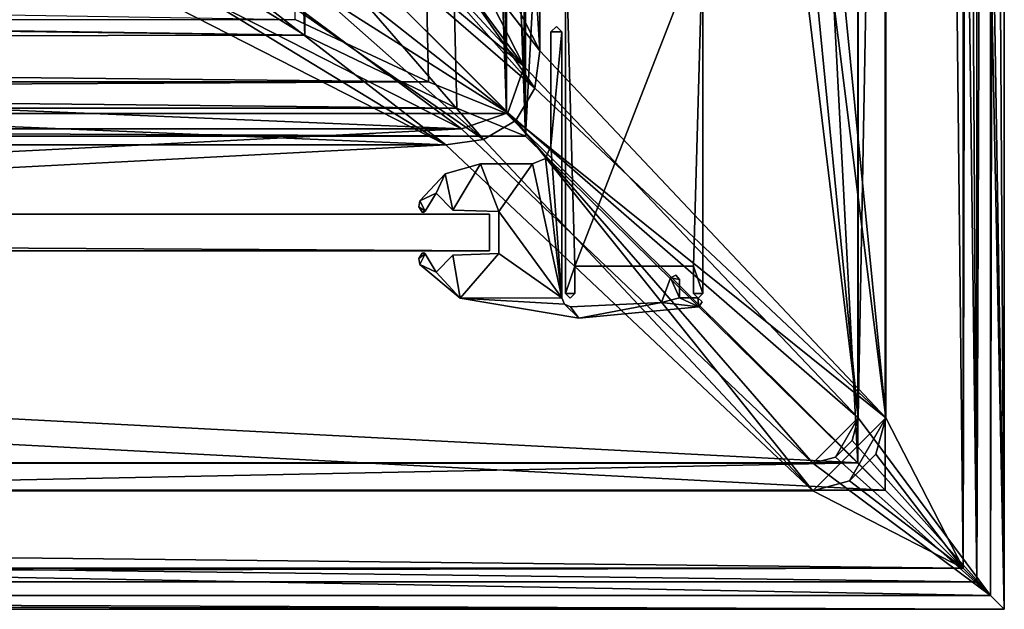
# Model space of a CAD drawing. Header units: metres. Extents: x 0 to 808, y -804 to 0.
# Tile 72 of 124: x 696 to 804, y -804 to -740. Entities that reach past the tile are written whole.
import ezdxf

# ---------------------------------------------------------------- set-up
doc = ezdxf.new("R2010")
doc.units = ezdxf.units.M

msp = doc.modelspace()

# ---------------------------------------------------------------- linework, layer by layer
at = {"layer": 'top01'}
for points in [[(54.761501, -764.853027, 164.559738), (54.761501, -760.853027, 164.559738), (747.761475, -764.853027, 164.559738)], [(54.761501, -760.853027, 164.559738), (747.761475, -760.853027, 164.559738), (747.761475, -764.853027, 164.559738)], [(747.761475, -760.853027, 2061.559814), (54.761501, -760.853027, 2061.559814), (747.761475, -764.853027, 2061.559814)], [(54.761501, -760.853027, 2061.559814), (54.761501, -764.853027, 2061.559814), (747.761475, -764.853027, 2061.559814)], [(747.761475, -760.853027, 2061.559814), (747.761475, -760.853027, 164.559738), (54.761501, -760.853027, 2061.559814)], [(747.761475, -760.853027, 164.559738), (54.761501, -760.853027, 164.559738), (54.761501, -760.853027, 2061.559814)], [(747.761475, -760.853027, 164.559738), (747.761475, -760.853027, 2061.559814), (747.761475, -764.853027, 164.559738)], [(747.761475, -760.853027, 2061.559814), (747.761475, -764.853027, 2061.559814), (747.761475, -764.853027, 164.559738)], [(54.761501, -764.853027, 2061.559814), (54.761501, -764.853027, 164.559738), (747.761475, -764.853027, 2061.559814)], [(54.761501, -764.853027, 164.559738), (747.761475, -764.853027, 164.559738), (747.761475, -764.853027, 2061.559814)]]:
    msp.add_3dface(points, dxfattribs=at)
at = {"layer": 'top0123'}
for points in [[(754.461487, -740.90564, 163.059692), (755.061401, -740.308044, 163.059738), (755.661499, -740.90564, 163.059692)], [(754.461487, -740.90564, 2063.059814), (755.061401, -740.308044, 2063.059814), (754.461487, -740.90564, 163.059692)], [(755.061401, -740.308044, 2063.059814), (755.061401, -740.308044, 163.059738), (754.461487, -740.90564, 163.059692)], [(755.661499, -740.90564, 2063.059814), (755.061401, -740.308044, 2063.059814), (754.461487, -740.90564, 2063.059814)], [(755.061401, -740.308044, 2063.059814), (755.661499, -740.90564, 2063.059814), (755.061401, -740.308044, 163.059738)], [(755.661499, -740.90564, 2063.059814), (755.661499, -740.90564, 163.059692), (755.061401, -740.308044, 163.059738)], [(754.461487, -740.90564, 163.059692), (755.661499, -740.90564, 163.059692), (754.461487, -753.353027, 163.059692)], [(755.661499, -740.90564, 163.059692), (755.661499, -769.976013, 163.059692), (754.461487, -753.353027, 163.059692)], [(754.461487, -753.353027, 2063.059814), (754.461487, -740.90564, 2063.059814), (754.461487, -753.353027, 163.059692)], [(754.461487, -740.90564, 2063.059814), (754.461487, -740.90564, 163.059692), (754.461487, -753.353027, 163.059692)], [(755.661499, -769.976013, 2063.059814), (755.661499, -740.90564, 2063.059814), (754.461487, -753.353027, 2063.059814)], [(754.461487, -753.353027, 2063.059814), (755.661499, -740.90564, 2063.059814), (754.461487, -740.90564, 2063.059814)], [(755.661499, -740.90564, 163.059692), (755.661499, -740.90564, 2063.059814), (755.661499, -769.976013, 163.059692)], [(755.661499, -740.90564, 2063.059814), (755.661499, -769.976013, 2063.059814), (755.661499, -769.976013, 163.059692)], [(754.461487, -753.353027, 163.059692), (755.661499, -769.976013, 163.059692), (753.873474, -754.764954, 163.059692)], [(753.873474, -754.764954, 2063.059814), (754.461487, -753.353027, 2063.059814), (753.873474, -754.764954, 163.059692)], [(754.461487, -753.353027, 2063.059814), (754.461487, -753.353027, 163.059692), (753.873474, -754.764954, 163.059692)], [(753.873474, -754.764954, 2063.059814), (755.661499, -769.976013, 2063.059814), (754.461487, -753.353027, 2063.059814)], [(742.895325, -756.436951, 163.059692), (746.771973, -755.353027, 163.059692), (743.756714, -760.385132, 163.059692)], [(742.895325, -756.436951, 2063.059814), (746.771973, -755.353027, 2063.059814), (742.895325, -756.436951, 163.059692)], [(746.771973, -755.353027, 2063.059814), (746.771973, -755.353027, 163.059692), (742.895325, -756.436951, 163.059692)], [(746.771973, -755.353027, 2063.059814), (742.895325, -756.436951, 2063.059814), (743.756714, -760.385132, 2063.059814)], [(743.756714, -760.385132, 163.059692), (746.771973, -755.353027, 163.059692), (748.761475, -760.559875, 163.059692)], [(746.771973, -755.353027, 2063.059814), (743.756714, -760.385132, 2063.059814), (748.761475, -760.559875, 2063.059814)], [(746.771973, -755.353027, 163.059692), (752.461487, -755.353027, 163.059692), (748.761475, -760.559875, 163.059692)], [(746.771973, -755.353027, 163.059692), (746.771973, -755.353027, 2063.059814), (752.461487, -755.353027, 163.059692)], [(746.771973, -755.353027, 2063.059814), (752.461487, -755.353027, 2063.059814), (752.461487, -755.353027, 163.059692)], [(752.461487, -755.353027, 2063.059814), (746.771973, -755.353027, 2063.059814), (748.761475, -760.559875, 2063.059814)], [(748.761475, -760.559875, 163.059692), (752.461487, -755.353027, 163.059692), (755.661499, -769.976013, 163.059692)], [(752.461487, -755.353027, 2063.059814), (748.761475, -760.559875, 2063.059814), (755.661499, -769.976013, 2063.059814)], [(755.661499, -769.976013, 163.059692), (752.461487, -755.353027, 163.059692), (753.873474, -754.764954, 163.059692)], [(752.461487, -755.353027, 2063.059814), (753.873474, -754.764954, 2063.059814), (752.461487, -755.353027, 163.059692)], [(753.873474, -754.764954, 2063.059814), (753.873474, -754.764954, 163.059692), (752.461487, -755.353027, 163.059692)], [(753.873474, -754.764954, 2063.059814), (752.461487, -755.353027, 2063.059814), (755.661499, -769.976013, 2063.059814)], [(740.13269, -759.364441, 163.059692), (742.895325, -756.436951, 163.059692), (741.9104, -758.538757, 163.059753)], [(740.13269, -759.364441, 2063.059814), (742.895325, -756.436951, 2063.059814), (740.13269, -759.364441, 163.059692)], [(742.895325, -756.436951, 2063.059814), (742.895325, -756.436951, 163.059692), (740.13269, -759.364441, 163.059692)], [(742.895325, -756.436951, 2063.059814), (740.13269, -759.364441, 2063.059814), (741.9104, -758.538757, 2063.059814)], [(741.9104, -758.538757, 163.059753), (742.895325, -756.436951, 163.059692), (743.756714, -760.385132, 163.059692)], [(742.895325, -756.436951, 2063.059814), (741.9104, -758.538757, 2063.059814), (743.756714, -760.385132, 2063.059814)], [(740.703308, -760.524658, 163.059692), (740.13269, -759.364441, 163.059692), (741.9104, -758.538757, 163.059753)], [(740.13269, -759.364441, 2063.059814), (740.703308, -760.524658, 2063.059814), (741.9104, -758.538757, 2063.059814)], [(741.9104, -758.538757, 2063.059814), (740.703308, -760.524658, 2063.059814), (741.9104, -758.538757, 163.059753)], [(740.703308, -760.524658, 2063.059814), (740.703308, -760.524658, 163.059692), (741.9104, -758.538757, 163.059753)], [(743.756714, -760.385132, 163.059692), (743.756714, -760.385132, 2063.059814), (741.9104, -758.538757, 163.059753)], [(743.756714, -760.385132, 2063.059814), (741.9104, -758.538757, 2063.059814), (741.9104, -758.538757, 163.059753)], [(740.039978, -760.032776, 163.059692), (740.13269, -759.364441, 163.059692), (740.703308, -760.524658, 163.059692)], [(740.039978, -760.032776, 2063.059814), (740.13269, -759.364441, 2063.059814), (740.039978, -760.032776, 163.059692)], [(740.13269, -759.364441, 2063.059814), (740.13269, -759.364441, 163.059692), (740.039978, -760.032776, 163.059692)], [(740.13269, -759.364441, 2063.059814), (740.039978, -760.032776, 2063.059814), (740.703308, -760.524658, 2063.059814)], [(740.391235, -760.608887, 163.059692), (740.039978, -760.032776, 163.059692), (740.703308, -760.524658, 163.059692)], [(740.391235, -760.608887, 2063.059814), (740.039978, -760.032776, 2063.059814), (740.391235, -760.608887, 163.059692)], [(740.039978, -760.032776, 2063.059814), (740.039978, -760.032776, 163.059692), (740.391235, -760.608887, 163.059692)], [(740.039978, -760.032776, 2063.059814), (740.391235, -760.608887, 2063.059814), (740.703308, -760.524658, 2063.059814)], [(740.703308, -760.524658, 163.059692), (740.568604, -760.645508, 163.059692), (740.391235, -760.608887, 163.059692)], [(740.703308, -760.524658, 2063.059814), (740.391235, -760.608887, 2063.059814), (740.568604, -760.645508, 2063.059814)], [(740.568604, -760.645508, 2063.059814), (740.391235, -760.608887, 2063.059814), (740.568604, -760.645508, 163.059692)], [(740.391235, -760.608887, 2063.059814), (740.391235, -760.608887, 163.059692), (740.568604, -760.645508, 163.059692)], [(740.703308, -760.524658, 2063.059814), (740.568604, -760.645508, 2063.059814), (740.703308, -760.524658, 163.059692)], [(740.568604, -760.645508, 2063.059814), (740.568604, -760.645508, 163.059692), (740.703308, -760.524658, 163.059692)], [(748.761475, -760.559875, 163.059692), (748.761475, -760.559875, 2063.059814), (743.756714, -760.385132, 163.059692)], [(748.761475, -760.559875, 2063.059814), (743.756714, -760.385132, 2063.059814), (743.756714, -760.385132, 163.059692)], [(755.661499, -769.976013, 163.059692), (748.761475, -765.146179, 163.059692), (748.761475, -760.559875, 163.059692)], [(748.761475, -765.146179, 2063.059814), (748.761475, -760.559875, 2063.059814), (748.761475, -765.146179, 163.059692)], [(748.761475, -760.559875, 2063.059814), (748.761475, -760.559875, 163.059692), (748.761475, -765.146179, 163.059692)], [(755.661499, -769.976013, 2063.059814), (748.761475, -760.559875, 2063.059814), (748.761475, -765.146179, 2063.059814)], [(740.039978, -765.673218, 163.059692), (740.391235, -765.097168, 163.059692), (740.703308, -765.181396, 163.059692)], [(740.039978, -765.673218, 2063.059814), (740.391235, -765.097168, 2063.059814), (740.039978, -765.673218, 163.059692)], [(740.391235, -765.097168, 2063.059814), (740.391235, -765.097168, 163.059692), (740.039978, -765.673218, 163.059692)], [(740.703308, -765.181396, 2063.059814), (740.391235, -765.097168, 2063.059814), (740.039978, -765.673218, 2063.059814)], [(740.039978, -765.673218, 163.059692), (740.703308, -765.181396, 163.059692), (740.13269, -766.341553, 163.059692)], [(740.13269, -766.341553, 2063.059814), (740.703308, -765.181396, 2063.059814), (740.039978, -765.673218, 2063.059814)], [(740.703308, -765.181396, 163.059692), (741.9104, -767.167297, 163.059692), (740.13269, -766.341553, 163.059692)], [(741.9104, -767.167297, 2063.059814), (740.703308, -765.181396, 2063.059814), (740.13269, -766.341553, 2063.059814)], [(740.391235, -765.097168, 163.059692), (740.568604, -765.060425, 163.059692), (740.703308, -765.181396, 163.059692)], [(740.391235, -765.097168, 2063.059814), (740.568604, -765.060425, 2063.059814), (740.391235, -765.097168, 163.059692)], [(740.568604, -765.060425, 2063.059814), (740.568604, -765.060425, 163.059692), (740.391235, -765.097168, 163.059692)], [(740.703308, -765.181396, 2063.059814), (740.568604, -765.060425, 2063.059814), (740.391235, -765.097168, 2063.059814)], [(740.568604, -765.060425, 2063.059814), (740.703308, -765.181396, 2063.059814), (740.568604, -765.060425, 163.059692)], [(740.703308, -765.181396, 2063.059814), (740.703308, -765.181396, 163.059692), (740.568604, -765.060425, 163.059692)], [(740.703308, -765.181396, 2063.059814), (741.9104, -767.167297, 2063.059814), (740.703308, -765.181396, 163.059692)], [(741.9104, -767.167297, 2063.059814), (741.9104, -767.167297, 163.059692), (740.703308, -765.181396, 163.059692)], [(741.9104, -767.167297, 163.059692), (743.756714, -765.320923, 163.059692), (744.555969, -770.018188, 163.059692)], [(741.9104, -767.167297, 163.059692), (741.9104, -767.167297, 2063.059814), (743.756714, -765.320923, 163.059692)], [(741.9104, -767.167297, 2063.059814), (743.756714, -765.320923, 2063.059814), (743.756714, -765.320923, 163.059692)], [(744.555969, -770.018188, 2063.059814), (743.756714, -765.320923, 2063.059814), (741.9104, -767.167297, 2063.059814)], [(744.555969, -770.018188, 163.059692), (743.756714, -765.320923, 163.059692), (748.761475, -765.146179, 163.059692)], [(743.756714, -765.320923, 163.059692), (743.756714, -765.320923, 2063.059814), (748.761475, -765.146179, 163.059692)], [(743.756714, -765.320923, 2063.059814), (748.761475, -765.146179, 2063.059814), (748.761475, -765.146179, 163.059692)], [(748.761475, -765.146179, 2063.059814), (743.756714, -765.320923, 2063.059814), (744.555969, -770.018188, 2063.059814)], [(744.555969, -770.018188, 163.059692), (748.761475, -765.146179, 163.059692), (755.661499, -769.976013, 163.059692)], [(755.661499, -769.976013, 2063.059814), (748.761475, -765.146179, 2063.059814), (744.555969, -770.018188, 2063.059814)], [(740.13269, -766.341553, 2063.059814), (740.039978, -765.673218, 2063.059814), (740.13269, -766.341553, 163.059692)], [(740.039978, -765.673218, 2063.059814), (740.039978, -765.673218, 163.059692), (740.13269, -766.341553, 163.059692)], [(740.13269, -766.341553, 163.059692), (741.9104, -767.167297, 163.059692), (744.555969, -770.018188, 163.059692)], [(744.555969, -770.018188, 2063.059814), (740.13269, -766.341553, 2063.059814), (744.555969, -770.018188, 163.059692)], [(740.13269, -766.341553, 2063.059814), (740.13269, -766.341553, 163.059692), (744.555969, -770.018188, 163.059692)], [(744.555969, -770.018188, 2063.059814), (741.9104, -767.167297, 2063.059814), (740.13269, -766.341553, 2063.059814)], [(767.548096, -767.811523, 163.059692), (768.104553, -767.491394, 163.059692), (768.517944, -767.982483, 163.059692)], [(767.548096, -767.811523, 2063.059814), (768.104553, -767.491394, 2063.059814), (767.548096, -767.811523, 163.059692)], [(768.104553, -767.491394, 2063.059814), (768.104553, -767.491394, 163.059692), (767.548096, -767.811523, 163.059692)], [(767.548096, -767.811523, 2063.059814), (768.517944, -767.982483, 2063.059814), (768.104553, -767.491394, 2063.059814)], [(768.104553, -767.491394, 2063.059814), (768.517944, -767.982483, 2063.059814), (768.104553, -767.491394, 163.059692)], [(768.517944, -767.982483, 2063.059814), (768.517944, -767.982483, 163.059692), (768.104553, -767.491394, 163.059692)], [(766.565674, -770.510925, 163.059692), (767.548096, -767.811523, 163.059692), (768.517944, -769.982483, 163.059692)], [(766.565674, -770.510925, 163.059692), (766.565674, -770.510925, 2063.059814), (767.548096, -767.811523, 163.059692)], [(766.565674, -770.510925, 2063.059814), (767.548096, -767.811523, 2063.059814), (767.548096, -767.811523, 163.059692)], [(766.565674, -770.510925, 2063.059814), (768.517944, -769.982483, 2063.059814), (767.548096, -767.811523, 2063.059814)], [(768.517944, -769.982483, 163.059692), (767.548096, -767.811523, 163.059692), (768.517944, -767.982483, 163.059692)], [(768.517944, -769.982483, 2063.059814), (768.517944, -767.982483, 2063.059814), (767.548096, -767.811523, 2063.059814)], [(768.517944, -767.982483, 163.059692), (768.517944, -767.982483, 2063.059814), (768.517944, -769.982483, 163.059692)], [(768.517944, -767.982483, 2063.059814), (768.517944, -769.982483, 2063.059814), (768.517944, -769.982483, 163.059692)], [(755.936096, -770.661987, 163.059692), (744.555969, -770.018188, 163.059692), (755.661499, -769.976013, 163.059692)], [(755.661499, -769.976013, 2063.059814), (744.555969, -770.018188, 2063.059814), (755.936096, -770.661987, 2063.059814)], [(757.53418, -772.216858, 163.059692), (744.555969, -770.018188, 163.059692), (755.936096, -770.661987, 163.059692)], [(757.53418, -772.216858, 2063.059814), (744.555969, -770.018188, 2063.059814), (757.53418, -772.216858, 163.059692)], [(744.555969, -770.018188, 2063.059814), (744.555969, -770.018188, 163.059692), (757.53418, -772.216858, 163.059692)], [(744.555969, -770.018188, 2063.059814), (757.53418, -772.216858, 2063.059814), (755.936096, -770.661987, 2063.059814)], [(755.661499, -769.976013, 2063.059814), (755.936096, -770.661987, 2063.059814), (755.661499, -769.976013, 163.059692)], [(755.936096, -770.661987, 2063.059814), (755.936096, -770.661987, 163.059692), (755.661499, -769.976013, 163.059692)], [(756.605652, -770.974426, 163.059692), (757.53418, -772.216858, 163.059692), (755.936096, -770.661987, 163.059692)], [(755.936096, -770.661987, 2063.059814), (756.605652, -770.974426, 2063.059814), (755.936096, -770.661987, 163.059692)], [(756.605652, -770.974426, 2063.059814), (756.605652, -770.974426, 163.059692), (755.936096, -770.661987, 163.059692)], [(755.936096, -770.661987, 2063.059814), (757.53418, -772.216858, 2063.059814), (756.605652, -770.974426, 2063.059814)], [(756.605652, -770.974426, 163.059692), (766.565674, -770.510925, 163.059692), (757.53418, -772.216858, 163.059692)], [(756.605652, -770.974426, 2063.059814), (766.565674, -770.510925, 2063.059814), (756.605652, -770.974426, 163.059692)], [(766.565674, -770.510925, 2063.059814), (766.565674, -770.510925, 163.059692), (756.605652, -770.974426, 163.059692)], [(757.53418, -772.216858, 2063.059814), (766.565674, -770.510925, 2063.059814), (756.605652, -770.974426, 2063.059814)], [(766.565674, -770.510925, 163.059692), (770.636658, -770.9552, 163.059692), (757.53418, -772.216858, 163.059692)], [(757.53418, -772.216858, 2063.059814), (770.636658, -770.9552, 2063.059814), (766.565674, -770.510925, 2063.059814)], [(770.636658, -770.9552, 163.059692), (766.565674, -770.510925, 163.059692), (768.517944, -769.982483, 163.059692)], [(770.636658, -770.9552, 2063.059814), (768.517944, -769.982483, 2063.059814), (766.565674, -770.510925, 2063.059814)], [(768.517944, -769.982483, 163.059692), (770.525208, -769.982483, 163.059692), (770.636658, -770.9552, 163.059692)], [(768.517944, -769.982483, 163.059692), (768.517944, -769.982483, 2063.059814), (770.525208, -769.982483, 163.059692)], [(768.517944, -769.982483, 2063.059814), (770.525208, -769.982483, 2063.059814), (770.525208, -769.982483, 163.059692)], [(770.525208, -769.982483, 2063.059814), (768.517944, -769.982483, 2063.059814), (770.636658, -770.9552, 2063.059814)], [(770.525208, -769.982483, 163.059692), (771.013245, -770.41925, 163.059692), (770.636658, -770.9552, 163.059692)], [(770.525208, -769.982483, 2063.059814), (771.013245, -770.41925, 2063.059814), (770.525208, -769.982483, 163.059692)], [(771.013245, -770.41925, 2063.059814), (771.013245, -770.41925, 163.059692), (770.525208, -769.982483, 163.059692)], [(771.013245, -770.41925, 2063.059814), (770.525208, -769.982483, 2063.059814), (770.636658, -770.9552, 2063.059814)], [(771.013245, -770.41925, 2063.059814), (770.636658, -770.9552, 2063.059814), (771.013245, -770.41925, 163.059692)], [(770.636658, -770.9552, 2063.059814), (770.636658, -770.9552, 163.059692), (771.013245, -770.41925, 163.059692)], [(770.636658, -770.9552, 2063.059814), (757.53418, -772.216858, 2063.059814), (770.636658, -770.9552, 163.059692)], [(757.53418, -772.216858, 2063.059814), (757.53418, -772.216858, 163.059692), (770.636658, -770.9552, 163.059692)]]:
    msp.add_3dface(points, dxfattribs=at)
at = {"layer": 'top012345'}
for points in [[(771.065674, -730.510925, 2063.059814), (756.059204, -729.548096, 2063.059814), (757.065674, -766.510925, 2063.059814)], [(756.059204, -729.548096, 2063.059814), (756.06604, -769.522339, 2063.059814), (757.065674, -766.510925, 2063.059814)], [(756.06604, -769.522339, 164.346115), (756.06604, -769.522339, 2063.059814), (756.059204, -729.548096, 164.346115)], [(756.06604, -769.522339, 2063.059814), (756.059204, -729.548096, 2063.059814), (756.059204, -729.548096, 164.346115)], [(771.065674, -730.510925, 164.346115), (757.065674, -766.510925, 164.346115), (756.059204, -729.548096, 164.346115)], [(757.065674, -766.510925, 164.346115), (756.06604, -769.522339, 164.346115), (756.059204, -729.548096, 164.346115)], [(757.065674, -766.510925, 2063.059814), (770.065674, -766.510925, 2063.059814), (771.065674, -730.510925, 2063.059814)], [(770.065674, -766.510925, 164.346115), (757.065674, -766.510925, 164.346115), (771.065674, -730.510925, 164.346115)], [(770.065674, -766.510925, 2063.059814), (771.065674, -769.504639, 2063.059814), (771.065674, -730.510925, 2063.059814)], [(771.065674, -769.504639, 164.346115), (770.065674, -766.510925, 164.346115), (771.065674, -730.510925, 164.346115)], [(771.065674, -769.504639, 2063.059814), (771.065674, -769.504639, 164.346115), (771.065674, -730.510925, 2063.059814)], [(771.065674, -769.504639, 164.346115), (771.065674, -730.510925, 164.346115), (771.065674, -730.510925, 2063.059814)], [(757.065674, -766.510925, 2063.059814), (756.06604, -769.522339, 2063.059814), (757.065674, -769.504639, 2063.059814)], [(757.065674, -766.510925, 164.346115), (757.065674, -769.504639, 164.346115), (756.06604, -769.522339, 164.346115)], [(770.065674, -766.510925, 2063.059814), (757.065674, -766.510925, 2063.059814), (770.065674, -766.510925, 164.346115)], [(757.065674, -766.510925, 2063.059814), (757.065674, -766.510925, 164.346115), (770.065674, -766.510925, 164.346115)], [(757.065674, -769.504639, 2063.059814), (757.065674, -769.504639, 164.346115), (757.065674, -766.510925, 2063.059814)], [(757.065674, -769.504639, 164.346115), (757.065674, -766.510925, 164.346115), (757.065674, -766.510925, 2063.059814)], [(770.065674, -766.510925, 2063.059814), (770.065674, -769.516235, 2063.059814), (771.065674, -769.504639, 2063.059814)], [(770.065674, -766.510925, 164.346115), (770.065674, -769.516235, 164.346115), (770.065674, -766.510925, 2063.059814)], [(770.065674, -769.516235, 164.346115), (770.065674, -769.516235, 2063.059814), (770.065674, -766.510925, 2063.059814)], [(770.065674, -769.516235, 164.346115), (770.065674, -766.510925, 164.346115), (771.065674, -769.504639, 164.346115)], [(756.06604, -769.522339, 2063.059814), (756.571899, -770.008667, 2063.059814), (757.065674, -769.504639, 2063.059814)], [(757.065674, -769.504639, 164.346115), (756.571899, -770.008667, 164.346115), (756.06604, -769.522339, 164.346115)], [(756.571899, -770.008667, 2063.059814), (756.06604, -769.522339, 2063.059814), (756.571899, -770.008667, 164.346115)], [(756.06604, -769.522339, 2063.059814), (756.06604, -769.522339, 164.346115), (756.571899, -770.008667, 164.346115)], [(757.065674, -769.504639, 2063.059814), (756.571899, -770.008667, 2063.059814), (757.065674, -769.504639, 164.346115)], [(756.571899, -770.008667, 2063.059814), (756.571899, -770.008667, 164.346115), (757.065674, -769.504639, 164.346115)], [(770.065674, -769.516235, 2063.059814), (770.569641, -770.008728, 2063.059814), (771.065674, -769.504639, 2063.059814)], [(770.569641, -770.008728, 164.346115), (770.065674, -769.516235, 164.346115), (771.065674, -769.504639, 164.346115)], [(770.065674, -769.516235, 164.346115), (770.569641, -770.008728, 164.346115), (770.065674, -769.516235, 2063.059814)], [(770.569641, -770.008728, 164.346115), (770.569641, -770.008728, 2063.059814), (770.065674, -769.516235, 2063.059814)], [(770.569641, -770.008728, 164.346115), (771.065674, -769.504639, 164.346115), (770.569641, -770.008728, 2063.059814)], [(771.065674, -769.504639, 164.346115), (771.065674, -769.504639, 2063.059814), (770.569641, -770.008728, 2063.059814)]]:
    msp.add_3dface(points, dxfattribs=at)
at = {"layer": 'top0123458'}
for points in [[(788.070801, -20.921553, 175), (788.070801, -783.110718, 175), (802.504944, -1.527202, 175)], [(802.504944, -1.527202, 175), (788.070801, -783.110718, 175), (802.504944, -802.505432, 175)], [(802.897644, -187.016327, 130), (802.504944, -1.527202, 175), (802.504944, -802.505432, 175)], [(799.531006, -799.531494, 172), (791.070801, -20.921553, 172), (799.531006, -4.501135, 172)], [(799.531006, -4.501135, 172), (799.897583, -187.016327, 130), (799.531006, -799.531494, 172)], [(788.070801, -783.110718, 163.059708), (788.070801, -20.921553, 163.059708), (750.742554, -402.016144, 163.059708)], [(791.070801, -783.110718, 160.059708), (753.259888, -402.016144, 160.059708), (791.070801, -20.921553, 160.059708)], [(788.070801, -783.110718, 175), (788.070801, -20.921553, 175), (788.070801, -783.110718, 163.059708)], [(788.070801, -20.921553, 175), (788.070801, -20.921553, 163.059708), (788.070801, -783.110718, 163.059708)], [(791.070801, -783.110718, 172), (791.070801, -20.921553, 172), (799.531006, -799.531494, 172)], [(791.070801, -783.110718, 160.059708), (791.070801, -20.921553, 160.059708), (791.070801, -783.110718, 172)], [(791.070801, -20.921553, 160.059708), (791.070801, -20.921553, 172), (791.070801, -783.110718, 172)], [(799.897583, -187.016327, 130), (799.897583, -617.016296, 130), (799.531006, -799.531494, 172)], [(802.897644, -617.016296, 130), (802.897644, -187.016327, 130), (802.504944, -802.505432, 175)], [(751.527832, -481.548889, 163.059708), (788.070801, -783.110718, 163.059708), (750.742554, -402.016144, 163.059708)], [(753.259888, -481.548889, 160.059708), (753.259888, -402.016144, 160.059708), (791.070801, -783.110718, 160.059708)], [(735.750671, -481.548889, 135.73291), (719.43042, -681.794006, 107.465355), (751.527832, -744.686584, 163.059708)], [(753.259888, -742.989685, 160.059708), (721.144897, -680.062683, 104.434975), (737.202393, -481.548889, 132.24733)], [(751.527832, -481.548889, 163.059708), (735.750671, -481.548889, 135.73291), (751.527832, -744.686584, 163.059708)], [(753.259888, -481.548889, 160.059708), (753.259888, -742.989685, 160.059708), (737.202393, -481.548889, 132.24733)], [(788.070801, -783.110718, 163.059708), (751.527832, -481.548889, 163.059708), (751.527832, -744.686584, 163.059708)], [(753.259888, -742.989685, 160.059708), (753.259888, -481.548889, 160.059708), (791.070801, -783.110718, 160.059708)], [(799.531006, -799.531494, 172), (799.897583, -617.016296, 130), (801.032043, -801.032532)], [(799.897583, -617.016296, 130), (801.032043, -617.016296), (801.032043, -801.032532)], [(801.032043, -801.032532), (801.032043, -617.016296), (804.032166, -804.032654)], [(804.032166, -804.032654), (801.032043, -617.016296), (804.032166, -617.016296)], [(802.897644, -617.016296, 130), (802.504944, -802.505432, 175), (804.032166, -804.032654)], [(804.032166, -617.016296), (802.897644, -617.016296, 130), (804.032166, -804.032654)], [(721.144897, -680.062683, 104.434975), (753.259888, -742.989685, 160.059708), (718.446899, -697.861633, 104.482063)], [(719.43042, -681.794006, 107.465355), (716.962402, -698.049805, 107.508438), (751.527832, -744.686584, 163.059708)], [(716.962402, -698.049805, 107.508438), (714.05719, -704.344666, 107.559143), (751.527832, -744.686584, 163.059708)], [(718.446899, -697.861633, 104.482063), (752.694397, -747.079041, 160.059708), (715.285767, -704.713806, 104.537247)], [(753.259888, -742.989685, 160.059708), (752.694397, -747.079041, 160.059708), (718.446899, -697.861633, 104.482063)], [(751.527832, -744.686584, 163.059708), (714.05719, -704.344666, 107.559143), (709.843262, -709.844727, 107.632698)], [(752.694397, -747.079041, 160.059708), (710.69989, -710.700867, 104.617294), (715.285767, -704.713806, 104.537247)], [(709.843262, -709.844727, 107.632698), (704.503906, -714.151245, 107.725899), (749.748352, -749.748779, 163.059708)], [(751.527832, -744.686584, 163.059708), (709.843262, -709.844727, 107.632698), (749.748352, -749.748779, 163.059708)], [(710.69989, -710.700867, 104.617294), (747.078125, -752.694885, 160.059708), (704.933777, -715.358765, 104.717941)], [(752.694397, -747.079041, 160.059708), (750.615662, -750.616333, 160.059708), (710.69989, -710.700867, 104.617294)], [(750.615662, -750.616333, 160.059708), (747.078125, -752.694885, 160.059708), (710.69989, -710.700867, 104.617294)], [(749.748352, -749.748779, 163.059708), (704.503906, -714.151245, 107.725899), (698.337219, -717.163208, 107.833542)], [(747.078125, -752.694885, 160.059708), (698.277283, -718.627502, 104.834129), (704.933777, -715.358765, 104.717941)], [(682.522278, -719.802856, 108.109589), (744.686096, -751.52832, 163.059708), (698.337219, -717.163208, 107.833542)], [(744.686096, -751.52832, 163.059708), (749.748352, -749.748779, 163.059708), (698.337219, -717.163208, 107.833542)], [(742.989197, -753.260376, 160.059708), (689.696411, -720.838501, 104.98391), (698.277283, -718.627502, 104.834129)], [(747.078125, -752.694885, 160.059708), (742.989197, -753.260376, 160.059708), (698.277283, -718.627502, 104.834129)], [(682.522278, -719.802856, 108.109589), (118.575203, -725.486145, 117.953323), (744.686096, -751.52832, 163.059708)], [(742.989197, -753.260376, 160.059708), (680.857727, -721.551392, 105.138191), (689.696411, -720.838501, 104.98391)], [(120.582596, -727.197693, 114.917824), (680.857727, -721.551392, 105.138191), (742.989197, -753.260376, 160.059708)], [(118.575203, -725.486145, 117.953323), (59.607479, -751.52832, 163.059708), (744.686096, -751.52832, 163.059708)], [(61.568432, -753.260376, 160.059708), (120.582596, -727.197693, 114.917824), (742.989197, -753.260376, 160.059708)], [(752.694397, -747.079041, 160.059708), (753.259888, -742.989685, 160.059708), (791.070801, -783.110718, 160.059708)], [(749.748352, -749.748779, 163.059708), (788.070801, -783.110718, 163.059708), (751.527832, -744.686584, 163.059708)], [(750.615662, -750.616333, 160.059708), (752.694397, -747.079041, 160.059708), (791.070801, -783.110718, 160.059708)], [(744.686096, -751.52832, 163.059708), (783.110596, -788.071289, 163.059708), (749.748352, -749.748779, 163.059708)], [(783.110596, -788.071289, 163.059708), (788.070801, -783.110718, 163.059708), (749.748352, -749.748779, 163.059708)], [(783.110596, -791.071289, 160.059708), (747.078125, -752.694885, 160.059708), (750.615662, -750.616333, 160.059708)], [(791.070801, -783.110718, 160.059708), (783.110596, -791.071289, 160.059708), (750.615662, -750.616333, 160.059708)], [(59.607479, -751.52832, 163.059708), (20.921553, -788.070923, 163.059708), (744.686096, -751.52832, 163.059708)], [(20.921553, -788.070923, 163.059708), (783.110596, -788.071289, 163.059708), (744.686096, -751.52832, 163.059708)], [(783.110596, -791.071289, 160.059708), (20.921553, -791.071289, 160.059708), (742.989197, -753.260376, 160.059708)], [(742.989197, -753.260376, 160.059708), (20.921553, -791.071289, 160.059708), (61.568432, -753.260376, 160.059708)], [(747.078125, -752.694885, 160.059708), (783.110596, -791.071289, 160.059708), (742.989197, -753.260376, 160.059708)], [(783.110596, -788.071289, 163.059708), (785.590698, -787.406372, 163.059708), (788.070801, -783.110718, 163.059708)], [(787.090698, -790.004456, 160.059708), (783.110596, -791.071289, 160.059708), (791.070801, -783.110718, 160.059708)], [(785.590698, -787.406372, 163.059708), (787.40625, -785.59082, 163.059708), (788.070801, -783.110718, 163.059708)], [(790.004333, -787.09082, 160.059708), (787.090698, -790.004456, 160.059708), (791.070801, -783.110718, 160.059708)], [(788.070801, -783.110718, 175), (787.40625, -785.59082, 175), (802.504944, -802.505432, 175)], [(788.070801, -783.110718, 175), (788.070801, -783.110718, 163.059708), (787.40625, -785.59082, 175)], [(788.070801, -783.110718, 163.059708), (787.40625, -785.59082, 163.059708), (787.40625, -785.59082, 175)], [(790.004333, -787.09082, 172), (791.070801, -783.110718, 172), (799.531006, -799.531494, 172)], [(790.004333, -787.09082, 160.059708), (791.070801, -783.110718, 160.059708), (790.004333, -787.09082, 172)], [(791.070801, -783.110718, 160.059708), (791.070801, -783.110718, 172), (790.004333, -787.09082, 172)], [(802.504944, -802.505432, 175), (787.40625, -785.59082, 175), (785.590698, -787.406372, 175)], [(785.590698, -787.406372, 163.059708), (785.590698, -787.406372, 175), (787.40625, -785.59082, 175)], [(787.40625, -785.59082, 175), (787.40625, -785.59082, 163.059708), (785.590698, -787.406372, 163.059708)], [(785.590698, -787.406372, 175), (783.110596, -788.071289, 175), (802.504944, -802.505432, 175)], [(783.110596, -788.071289, 163.059708), (783.110596, -788.071289, 175), (785.590698, -787.406372, 163.059708)], [(783.110596, -788.071289, 175), (785.590698, -787.406372, 175), (785.590698, -787.406372, 163.059708)], [(787.090698, -790.004456, 172), (790.004333, -787.09082, 172), (799.531006, -799.531494, 172)], [(787.090698, -790.004456, 160.059708), (790.004333, -787.09082, 160.059708), (787.090698, -790.004456, 172)], [(790.004333, -787.09082, 160.059708), (790.004333, -787.09082, 172), (787.090698, -790.004456, 172)], [(802.504944, -802.505432, 175), (20.921553, -788.070923, 175), (1.527202, -802.505432, 175)], [(783.110596, -788.071289, 175), (20.921553, -788.070923, 175), (802.504944, -802.505432, 175)], [(783.110596, -788.071289, 175), (783.110596, -788.071289, 163.059708), (20.921553, -788.070923, 175)], [(783.110596, -788.071289, 163.059708), (20.921553, -788.070923, 163.059708), (20.921553, -788.070923, 175)], [(799.531006, -799.531494, 172), (783.110596, -791.071289, 172), (787.090698, -790.004456, 172)], [(783.110596, -791.071289, 160.059708), (787.090698, -790.004456, 160.059708), (783.110596, -791.071289, 172)], [(787.090698, -790.004456, 160.059708), (787.090698, -790.004456, 172), (783.110596, -791.071289, 172)], [(4.501135, -799.531494, 172), (20.921553, -791.071289, 172), (799.531006, -799.531494, 172)], [(20.921553, -791.071289, 172), (783.110596, -791.071289, 172), (799.531006, -799.531494, 172)], [(20.921553, -791.071289, 172), (20.921553, -791.071289, 160.059708), (783.110596, -791.071289, 172)], [(20.921553, -791.071289, 160.059708), (783.110596, -791.071289, 160.059708), (783.110596, -791.071289, 172)], [(801.032043, -801.032532), (3.000114, -801.032532), (799.531006, -799.531494, 172)], [(3.000114, -801.032532), (4.501135, -799.531494, 172), (799.531006, -799.531494, 172)], [(3.000114, -801.032532), (804.032166, -804.032654), (0, -804.032654)], [(3.000114, -801.032532), (801.032043, -801.032532), (804.032166, -804.032654)], [(0, -804.032654), (804.032166, -804.032654), (1.527202, -802.505432, 175)], [(804.032166, -804.032654), (802.504944, -802.505432, 175), (1.527202, -802.505432, 175)]]:
    msp.add_3dface(points, dxfattribs=at)
at = {"layer": 'top0123459'}
for points in [[(804.016113, -804.016357, 2051), (788.016113, -16.016327, 2051), (804.016113, -0.016327, 2051)], [(801.016113, -3.016327, 2111.02002), (801.016113, -801.016357, 2111.02002), (804.016113, -0.016327, 2111.02002)], [(801.016113, -801.016357, 2111.02002), (804.016113, -804.016357, 2111.02002), (804.016113, -0.016327, 2111.02002)], [(804.016113, -804.016357, 2051), (804.016113, -0.016327, 2051), (804.016113, -804.016357, 2111.02002)], [(804.016113, -0.016327, 2051), (804.016113, -0.016327, 2111.02002), (804.016113, -804.016357, 2111.02002)], [(801.016113, -801.016357, 2053.855957), (801.016113, -3.016327, 2053.855957), (791.016113, -13.016327, 2053.855957)], [(801.016113, -3.016327, 2053.855957), (801.016113, -801.016357, 2053.855957), (801.016113, -3.016327, 2111.02002)], [(801.016113, -801.016357, 2053.855957), (801.016113, -801.016357, 2111.02002), (801.016113, -3.016327, 2111.02002)], [(751.684326, -51.714348, 2065.280029), (751.684326, -752.318298, 2065.280029), (791.016113, -13.016327, 2065.280029)], [(791.016113, -13.016327, 2065.280029), (751.684326, -752.318298, 2065.280029), (791.016113, -791.016357, 2065.280029)], [(801.016113, -801.016357, 2053.855957), (791.016113, -13.016327, 2053.855957), (791.016113, -791.016357, 2053.855957)], [(791.016113, -13.016327, 2065.280029), (791.016113, -791.016357, 2065.280029), (791.016113, -13.016327, 2053.855957)], [(791.016113, -791.016357, 2065.280029), (791.016113, -791.016357, 2053.855957), (791.016113, -13.016327, 2053.855957)], [(788.016113, -788.016357, 2063.023926), (749.625977, -54.185204, 2063.023926), (788.016113, -16.016327, 2063.023926)], [(788.016113, -788.016357, 2051), (788.016113, -16.016327, 2051), (804.016113, -804.016357, 2051)], [(788.016113, -788.016357, 2063.023926), (788.016113, -16.016327, 2063.023926), (788.016113, -788.016357, 2051)], [(788.016113, -16.016327, 2063.023926), (788.016113, -16.016327, 2051), (788.016113, -788.016357, 2051)], [(751.684326, -51.714348, 2065.280029), (744.18219, -54.775112, 2076.154541), (751.684326, -752.318298, 2065.280029)], [(744.18219, -54.775112, 2076.154541), (727.559265, -62.761993, 2097.011963), (751.684326, -752.318298, 2065.280029)], [(749.625977, -54.185204, 2063.023926), (749.625977, -749.847473, 2063.023926), (741.070984, -57.67289, 2075.415527)], [(749.625977, -749.847473, 2063.023926), (749.625977, -54.185204, 2063.023926), (788.016113, -788.016357, 2063.023926)], [(749.625977, -749.847473, 2063.023926), (726.523193, -64.483292, 2093.723389), (741.070984, -57.67289, 2075.415527)], [(727.559265, -62.761993, 2097.011963), (713.466736, -71.481468, 2112.022461), (727.559265, -741.270691, 2097.011963)], [(751.684326, -752.318298, 2065.280029), (727.559265, -62.761993, 2097.011963), (744.18219, -749.257568, 2076.154541)], [(727.559265, -62.761993, 2097.011963), (727.559265, -741.270691, 2097.011963), (744.18219, -749.257568, 2076.154541)], [(749.625977, -749.847473, 2063.023926), (741.070984, -746.359741, 2075.415527), (726.523193, -64.483292, 2093.723389)], [(741.070984, -746.359741, 2075.415527), (726.523193, -739.549377, 2093.723389), (726.523193, -64.483292, 2093.723389)], [(713.466736, -71.481468, 2112.022461), (698.934387, -82.023651, 2125.519043), (727.559265, -741.270691, 2097.011963)], [(727.559265, -741.270691, 2097.011963), (698.934387, -82.023651, 2125.519043), (713.466736, -732.551208, 2112.022461)], [(726.523193, -739.549377, 2093.723389), (84.936157, -739.612183, 2093.589355), (111.085014, -729.658325, 2111.02002)], [(108.399345, -732.077698, 2112.716309), (105.854675, -733.223572, 2111.02002), (727.559265, -741.270691, 2097.011963)], [(108.399345, -732.077698, 2112.716309), (727.559265, -741.270691, 2097.011963), (713.466736, -732.551208, 2112.022461)], [(105.854675, -733.223572, 2111.02002), (81.416359, -742.362793, 2094.729492), (727.559265, -741.270691, 2097.011963)], [(741.070984, -746.359741, 2075.415527), (57.672646, -746.359741, 2075.415527), (84.936157, -739.612183, 2093.589355)], [(726.523193, -739.549377, 2093.723389), (741.070984, -746.359741, 2075.415527), (84.936157, -739.612183, 2093.589355)], [(727.559265, -741.270691, 2097.011963), (81.416359, -742.362793, 2094.729492), (744.18219, -749.257568, 2076.154541)], [(81.416359, -742.362793, 2094.729492), (54.774872, -749.257568, 2076.154541), (744.18219, -749.257568, 2076.154541)], [(749.625977, -749.847473, 2063.023926), (54.184959, -749.847473, 2063.023926), (741.070984, -746.359741, 2075.415527)], [(54.184959, -749.847473, 2063.023926), (57.672646, -746.359741, 2075.415527), (741.070984, -746.359741, 2075.415527)], [(16.016085, -788.016357, 2063.023926), (54.184959, -749.847473, 2063.023926), (788.016113, -788.016357, 2063.023926)], [(54.774872, -749.257568, 2076.154541), (51.714104, -752.318298, 2065.280029), (751.684326, -752.318298, 2065.280029)], [(54.184959, -749.847473, 2063.023926), (749.625977, -749.847473, 2063.023926), (788.016113, -788.016357, 2063.023926)], [(744.18219, -749.257568, 2076.154541), (54.774872, -749.257568, 2076.154541), (751.684326, -752.318298, 2065.280029)], [(791.016113, -791.016357, 2065.280029), (51.714104, -752.318298, 2065.280029), (13.016086, -791.016357, 2065.280029)], [(751.684326, -752.318298, 2065.280029), (51.714104, -752.318298, 2065.280029), (791.016113, -791.016357, 2065.280029)], [(16.016085, -788.016357, 2051), (788.016113, -788.016357, 2051), (0.016085, -804.016357, 2051)], [(0.016085, -804.016357, 2051), (788.016113, -788.016357, 2051), (804.016113, -804.016357, 2051)], [(16.016085, -788.016357, 2051), (16.016085, -788.016357, 2063.023926), (788.016113, -788.016357, 2051)], [(16.016085, -788.016357, 2063.023926), (788.016113, -788.016357, 2063.023926), (788.016113, -788.016357, 2051)], [(3.016085, -801.016357, 2053.855957), (801.016113, -801.016357, 2053.855957), (13.016086, -791.016357, 2053.855957)], [(13.016086, -791.016357, 2053.855957), (801.016113, -801.016357, 2053.855957), (791.016113, -791.016357, 2053.855957)], [(13.016086, -791.016357, 2065.280029), (13.016086, -791.016357, 2053.855957), (791.016113, -791.016357, 2065.280029)], [(13.016086, -791.016357, 2053.855957), (791.016113, -791.016357, 2053.855957), (791.016113, -791.016357, 2065.280029)], [(0.016085, -804.016357, 2111.02002), (804.016113, -804.016357, 2111.02002), (3.016085, -801.016357, 2111.02002)], [(804.016113, -804.016357, 2111.02002), (801.016113, -801.016357, 2111.02002), (3.016085, -801.016357, 2111.02002)], [(3.016085, -801.016357, 2053.855957), (3.016085, -801.016357, 2111.02002), (801.016113, -801.016357, 2053.855957)], [(3.016085, -801.016357, 2111.02002), (801.016113, -801.016357, 2111.02002), (801.016113, -801.016357, 2053.855957)], [(804.016113, -804.016357, 2051), (804.016113, -804.016357, 2111.02002), (0.016085, -804.016357, 2051)], [(804.016113, -804.016357, 2111.02002), (0.016085, -804.016357, 2111.02002), (0.016085, -804.016357, 2051)]]:
    msp.add_3dface(points, dxfattribs=at)

doc.saveas('drawing.dxf')
